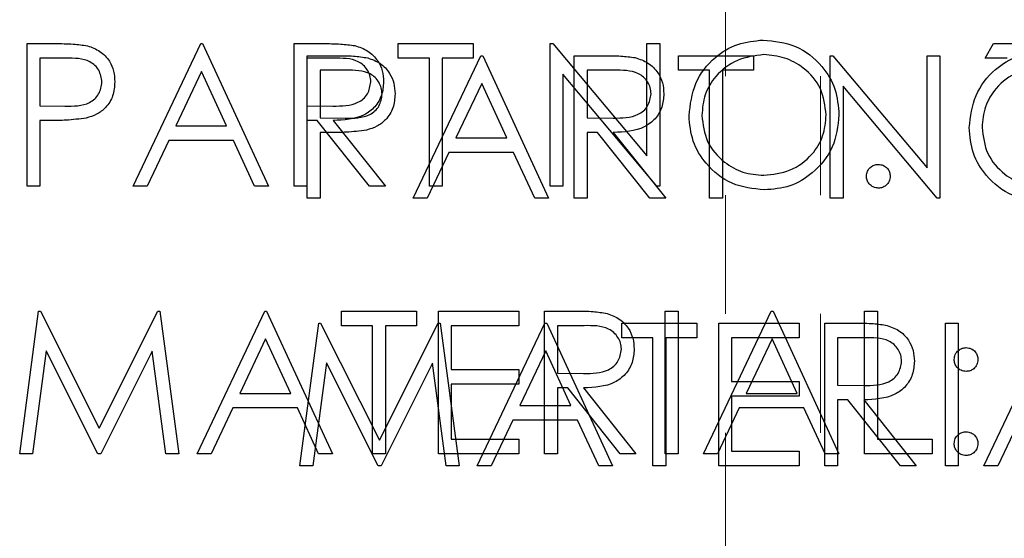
# Model space of a CAD drawing. Header units: inches. Extents: x 1802 to 2468, y -208 to -72.
# Tile 34 of 256: x 1819.436 to 1820.264, y -154.713 to -154.276. Entities that reach past the tile are written whole.
import ezdxf

# ---------------------------------------------------------------- set-up
doc = ezdxf.new("R2010")
doc.units = ezdxf.units.IN
doc.header["$LTSCALE"] = 0.5
doc.header["$MEASUREMENT"] = 0
doc.linetypes.add('HIDDEN', pattern=[0.225, 0.15, -0.075])
doc.layers.add('DSS-M-S', color=53, linetype='Continuous')
doc.layers.add('DST-M-S', color=53, linetype='Continuous')

msp = doc.modelspace()

# ---------------------------------------------------------------- linework, layer by layer
at = {"layer": 'DSS-M-S', "linetype": 'HIDDEN', "lineweight": 18}
for p, q in [((1820.02987, -138.02387), (1820.02987, -155.02387)), ((1820.10987, -155.02387), (1820.10987, -148.52387))]:
    msp.add_line(p, q, dxfattribs=at)
at = {"layer": 'DSS-M-S', "linetype": 'Continuous', "lineweight": 25}
for p, q in [((1819.44226, -154.29646), (1819.4658, -154.29646)), ((1819.44226, -154.41646), (1819.44226, -154.29646)), ((1819.5315, -154.41646), (1819.58842, -154.29646)), ((1819.58842, -154.29646), (1819.58996, -154.29646)), ((1819.58996, -154.29646), (1819.64534, -154.41646)), ((1819.66688, -154.29646), (1819.69089, -154.29646)), ((1819.66688, -154.41646), (1819.66688, -154.29646)), ((1819.75457, -154.30877), (1819.75457, -154.29646)), ((1819.75457, -154.29646), (1819.81765, -154.29646)), ((1819.81765, -154.29646), (1819.81765, -154.30877)), ((1819.88226, -154.29646), (1819.88452, -154.29646)), ((1819.88226, -154.41646), (1819.88226, -154.29646)), ((1819.88452, -154.29646), (1819.9638, -154.39091)), ((1819.9638, -154.29646), (1819.97457, -154.29646)), ((1819.9638, -154.39091), (1819.9638, -154.29646)), ((1819.97457, -154.29646), (1819.97457, -154.41646)), ((1820.24842, -154.30877), (1820.25546, -154.29646)), ((1820.25546, -154.29646), (1820.27765, -154.29646)), ((1819.47498, -154.30877), (1819.45303, -154.30877)), ((1819.45303, -154.30877), (1819.45303, -154.34877)), ((1819.67765, -154.30877), (1819.67765, -154.34877)), ((1819.70015, -154.30877), (1819.67765, -154.30877)), ((1819.78073, -154.30877), (1819.75457, -154.30877)), ((1819.78073, -154.41646), (1819.78073, -154.30877)), ((1819.7915, -154.30877), (1819.7915, -154.41646)), ((1819.81765, -154.30877), (1819.7915, -154.30877)), ((1820.26688, -154.30877), (1820.24842, -154.30877)), ((1819.58907, -154.31985), (1819.56734, -154.36569)), ((1819.61022, -154.36569), (1819.58907, -154.31985)), ((1819.97212, -154.41646), (1819.89303, -154.32223)), ((1819.89303, -154.32223), (1819.89303, -154.41646)), ((1819.45303, -154.34877), (1819.47404, -154.34903)), ((1819.67765, -154.34877), (1819.69962, -154.34894)), ((1819.45303, -154.36108), (1819.45303, -154.41646)), ((1819.46162, -154.36108), (1819.45303, -154.36108)), ((1819.67765, -154.36108), (1819.67765, -154.41646)), ((1819.6864, -154.36108), (1819.67765, -154.36108)), ((1819.73049, -154.41646), (1819.6864, -154.36108)), ((1819.69972, -154.36108), (1819.7438, -154.41646)), ((1819.56734, -154.36569), (1819.61022, -154.36569)), ((1819.5615, -154.378), (1819.54325, -154.41646)), ((1819.61589, -154.378), (1819.5615, -154.378)), ((1819.63363, -154.41646), (1819.61589, -154.378)), ((1819.45303, -154.41646), (1819.44226, -154.41646)), ((1819.54325, -154.41646), (1819.5315, -154.41646)), ((1819.64534, -154.41646), (1819.63363, -154.41646)), ((1819.67765, -154.41646), (1819.66688, -154.41646)), ((1819.7438, -154.41646), (1819.73049, -154.41646)), ((1819.7915, -154.41646), (1819.78073, -154.41646)), ((1819.89303, -154.41646), (1819.88226, -154.41646)), ((1819.97457, -154.41646), (1819.97212, -154.41646)), ((1819.43611, -154.64146), (1819.45195, -154.52146)), ((1819.45195, -154.52146), (1819.45349, -154.52146)), ((1819.45349, -154.52146), (1819.50303, -154.61992)), ((1819.50303, -154.61992), (1819.55246, -154.52146)), ((1819.55246, -154.52146), (1819.55402, -154.52146)), ((1819.55402, -154.52146), (1819.56996, -154.64146)), ((1819.58534, -154.64146), (1819.64226, -154.52146)), ((1819.64226, -154.52146), (1819.6438, -154.52146)), ((1819.6438, -154.52146), (1819.69919, -154.64146)), ((1819.70688, -154.52146), (1819.76996, -154.52146)), ((1819.70688, -154.53377), (1819.70688, -154.52146)), ((1819.76996, -154.52146), (1819.76996, -154.53377)), ((1819.78842, -154.64146), (1819.78842, -154.52146)), ((1819.78842, -154.52146), (1819.85611, -154.52146)), ((1819.85611, -154.52146), (1819.85611, -154.53377)), ((1819.87765, -154.52146), (1819.90166, -154.52146)), ((1819.87765, -154.64146), (1819.87765, -154.52146)), ((1819.97919, -154.52146), (1819.98996, -154.52146)), ((1819.97919, -154.64146), (1819.97919, -154.52146)), ((1819.98996, -154.52146), (1819.98996, -154.64146)), ((1820.0115, -154.64146), (1820.06842, -154.52146)), ((1820.06842, -154.52146), (1820.06996, -154.52146)), ((1820.06996, -154.52146), (1820.12534, -154.64146)), ((1820.14688, -154.52146), (1820.15765, -154.52146)), ((1820.14688, -154.64146), (1820.14688, -154.52146)), ((1820.15765, -154.52146), (1820.15765, -154.62915)), ((1819.73303, -154.53377), (1819.70688, -154.53377)), ((1819.73303, -154.64146), (1819.73303, -154.53377)), ((1819.76996, -154.53377), (1819.7438, -154.53377)), ((1819.7438, -154.53377), (1819.7438, -154.64146)), ((1819.79919, -154.53377), (1819.79919, -154.57069)), ((1819.85611, -154.53377), (1819.79919, -154.53377)), ((1819.88842, -154.53377), (1819.88842, -154.57377)), ((1819.91092, -154.53377), (1819.88842, -154.53377)), ((1819.64291, -154.54485), (1819.62118, -154.59069)), ((1819.66407, -154.59069), (1819.64291, -154.54485)), ((1820.06907, -154.54485), (1820.04734, -154.59069)), ((1820.09022, -154.59069), (1820.06907, -154.54485)), ((1819.45842, -154.55492), (1819.44695, -154.64146)), ((1819.5019, -154.64146), (1819.45842, -154.55492)), ((1819.54765, -154.55511), (1819.50433, -154.64146)), ((1819.55914, -154.64146), (1819.54765, -154.55511)), ((1819.79919, -154.57069), (1819.85611, -154.57069)), ((1819.85611, -154.57069), (1819.85611, -154.583)), ((1819.88842, -154.57377), (1819.91039, -154.57394)), ((1819.85611, -154.583), (1819.79919, -154.583)), ((1819.79919, -154.583), (1819.79919, -154.62915)), ((1819.88842, -154.58608), (1819.88842, -154.64146)), ((1819.89717, -154.58608), (1819.88842, -154.58608)), ((1819.94126, -154.64146), (1819.89717, -154.58608)), ((1819.91049, -154.58608), (1819.95457, -154.64146)), ((1819.62118, -154.59069), (1819.66407, -154.59069)), ((1820.04734, -154.59069), (1820.09022, -154.59069)), ((1819.61534, -154.603), (1819.5971, -154.64146)), ((1819.66974, -154.603), (1819.61534, -154.603)), ((1819.68748, -154.64146), (1819.66974, -154.603)), ((1820.0415, -154.603), (1820.02325, -154.64146)), ((1820.09589, -154.603), (1820.0415, -154.603)), ((1820.11363, -154.64146), (1820.09589, -154.603)), ((1819.79919, -154.62915), (1819.85611, -154.62915)), ((1819.85611, -154.62915), (1819.85611, -154.64146)), ((1820.15765, -154.62915), (1820.2038, -154.62915)), ((1820.2038, -154.62915), (1820.2038, -154.64146)), ((1819.44695, -154.64146), (1819.43611, -154.64146)), ((1819.50433, -154.64146), (1819.5019, -154.64146)), ((1819.56996, -154.64146), (1819.55914, -154.64146)), ((1819.5971, -154.64146), (1819.58534, -154.64146)), ((1819.69919, -154.64146), (1819.68748, -154.64146)), ((1819.7438, -154.64146), (1819.73303, -154.64146)), ((1819.85611, -154.64146), (1819.78842, -154.64146)), ((1819.88842, -154.64146), (1819.87765, -154.64146)), ((1819.95457, -154.64146), (1819.94126, -154.64146)), ((1819.98996, -154.64146), (1819.97919, -154.64146)), ((1820.02325, -154.64146), (1820.0115, -154.64146)), ((1820.12534, -154.64146), (1820.11363, -154.64146)), ((1820.2038, -154.64146), (1820.14688, -154.64146))]:
    msp.add_line(p, q, dxfattribs=at)
for points, knots in [([(1819.4658, -154.29646), (1819.47093, -154.29644), (1819.48008, -154.29641), (1819.48915, -154.2977), (1819.49313, -154.29826)], [0, 0, 0, 0, 0.560314, 1, 1, 1, 1]), ([(1819.69089, -154.29646), (1819.69599, -154.29644), (1819.70509, -154.29641), (1819.71411, -154.29758), (1819.71808, -154.29809)], [0, 0, 0, 0, 0.56024, 1, 1, 1, 1]), ([(1819.99919, -154.35699), (1820.0003, -154.34773), (1820.00251, -154.32922), (1820.01894, -154.30813), (1820.03967, -154.29556), (1820.05422, -154.29411), (1820.0615, -154.29338)], [0, 0, 0, 0, 0.279731, 0.559327, 0.77968, 1, 1, 1, 1]), ([(1820.0615, -154.29338), (1820.0709, -154.29437), (1820.0897, -154.29634), (1820.11073, -154.31337), (1820.12349, -154.33428), (1820.12472, -154.34903), (1820.12534, -154.35641)], [0, 0, 0, 0, 0.279767, 0.559358, 0.779571, 1, 1, 1, 1]), ([(1819.49313, -154.29826), (1819.49678, -154.29958), (1819.50407, -154.30221), (1819.5116, -154.31033), (1819.51558, -154.31955), (1819.51593, -154.32561), (1819.51611, -154.32865)], [0, 0, 0, 0, 0.279705, 0.559381, 0.779509, 1, 1, 1, 1]), ([(1819.71808, -154.29809), (1819.72185, -154.29934), (1819.72937, -154.30184), (1819.7373, -154.30993), (1819.74167, -154.31924), (1819.74207, -154.32545), (1819.74226, -154.32855)], [0, 0, 0, 0, 0.279797, 0.5595, 0.779626, 1, 1, 1, 1]), ([(1819.50534, -154.3287), (1819.5048, -154.32525), (1819.50398, -154.32007), (1819.49956, -154.31466), (1819.49108, -154.30858), (1819.48213, -154.30869), (1819.47498, -154.30877)], [0, 0, 0, 0, 0.248969, 0.374729, 0.500383, 1, 1, 1, 1]), ([(1819.7315, -154.32853), (1819.73137, -154.32677), (1819.73111, -154.32326), (1819.72872, -154.31846), (1819.72534, -154.3144), (1819.71645, -154.30853), (1819.70739, -154.30866), (1819.70015, -154.30877)], [0, 0, 0, 0, 0.125307, 0.250617, 0.375954, 0.501281, 1, 1, 1, 1]), ([(1820.06202, -154.30569), (1820.05445, -154.30667), (1820.0393, -154.30864), (1820.02196, -154.32201), (1820.01159, -154.33901), (1820.0105, -154.35096), (1820.00996, -154.35694)], [0, 0, 0, 0, 0.279627, 0.55935, 0.77963, 1, 1, 1, 1]), ([(1820.11457, -154.35639), (1820.11365, -154.34877), (1820.11181, -154.33353), (1820.09721, -154.31701), (1820.07991, -154.30745), (1820.06799, -154.30628), (1820.06202, -154.30569)], [0, 0, 0, 0, 0.279468, 0.55887, 0.779516, 1, 1, 1, 1]), ([(1819.47404, -154.34903), (1819.48135, -154.34906), (1819.4905, -154.34909), (1819.49936, -154.34309), (1819.50398, -154.33757), (1819.5048, -154.33224), (1819.50534, -154.3287)], [0, 0, 0, 0, 0.499721, 0.62535, 0.751083, 1, 1, 1, 1]), ([(1819.51611, -154.32865), (1819.51583, -154.33261), (1819.51526, -154.34051), (1819.50924, -154.35014), (1819.50107, -154.35635), (1819.49514, -154.35819), (1819.49217, -154.3591)], [0, 0, 0, 0, 0.280099, 0.559324, 0.779458, 1, 1, 1, 1]), ([(1819.69962, -154.34894), (1819.70699, -154.34891), (1819.71622, -154.34888), (1819.72531, -154.34303), (1819.73008, -154.33751), (1819.73093, -154.33211), (1819.7315, -154.32853)], [0, 0, 0, 0, 0.499827, 0.625498, 0.751208, 1, 1, 1, 1]), ([(1819.74226, -154.32855), (1819.74195, -154.33235), (1819.74132, -154.33993), (1819.73539, -154.35001), (1819.72186, -154.3601), (1819.70885, -154.36067), (1819.69972, -154.36108)], [0, 0, 0, 0, 0.18712, 0.373979, 0.560911, 1, 1, 1, 1]), ([(1819.49217, -154.3591), (1819.48649, -154.35982), (1819.47634, -154.3611), (1819.46612, -154.36108), (1819.46162, -154.36108)], [0, 0, 0, 0, 0.559694, 1, 1, 1, 1]), ([(1820.06246, -154.41954), (1820.05316, -154.41851), (1820.03456, -154.41645), (1820.01387, -154.39949), (1820.00112, -154.37889), (1819.99983, -154.36429), (1819.99919, -154.35699)], [0, 0, 0, 0, 0.279663, 0.559354, 0.779636, 1, 1, 1, 1]), ([(1820.00996, -154.35694), (1820.01087, -154.3645), (1820.01271, -154.37963), (1820.02721, -154.39594), (1820.04422, -154.40577), (1820.05609, -154.40674), (1820.06202, -154.40723)], [0, 0, 0, 0, 0.279416, 0.559077, 0.779478, 1, 1, 1, 1]), ([(1820.06202, -154.40723), (1820.06965, -154.40636), (1820.08488, -154.40462), (1820.10254, -154.39148), (1820.11292, -154.37438), (1820.11402, -154.36239), (1820.11457, -154.35639)], [0, 0, 0, 0, 0.27983, 0.559389, 0.779654, 1, 1, 1, 1]), ([(1820.12534, -154.35641), (1820.12429, -154.36572), (1820.12218, -154.38435), (1820.10508, -154.40499), (1820.0844, -154.41767), (1820.06977, -154.41891), (1820.06246, -154.41954)], [0, 0, 0, 0, 0.27963, 0.559343, 0.779597, 1, 1, 1, 1]), ([(1820.14842, -154.408), (1820.14859, -154.40652), (1820.14894, -154.40357), (1820.15166, -154.40031), (1820.15494, -154.3983), (1820.15726, -154.3981), (1820.15842, -154.398)], [0, 0, 0, 0, 0.279576, 0.559284, 0.779552, 1, 1, 1, 1]), ([(1820.15842, -154.398), (1820.1599, -154.39817), (1820.16286, -154.3985), (1820.16609, -154.40125), (1820.16814, -154.40451), (1820.16833, -154.40684), (1820.16842, -154.408)], [0, 0, 0, 0, 0.279602, 0.559212, 0.779475, 1, 1, 1, 1]), ([(1820.15842, -154.418), (1820.15695, -154.41782), (1820.154, -154.41745), (1820.15075, -154.41474), (1820.14874, -154.41147), (1820.14853, -154.40916), (1820.14842, -154.408)], [0, 0, 0, 0, 0.279581, 0.559143, 0.779575, 1, 1, 1, 1]), ([(1820.16842, -154.408), (1820.16824, -154.40947), (1820.1679, -154.41242), (1820.16516, -154.41567), (1820.16189, -154.41769), (1820.15958, -154.41789), (1820.15842, -154.418)], [0, 0, 0, 0, 0.2794691, 0.5593578, 0.7796739, 1, 1, 1, 1]), ([(1819.90166, -154.52146), (1819.90676, -154.52144), (1819.91586, -154.52141), (1819.92488, -154.52258), (1819.92885, -154.52309)], [0, 0, 0, 0, 0.56024, 1, 1, 1, 1]), ([(1819.92885, -154.52309), (1819.93262, -154.52434), (1819.94014, -154.52684), (1819.94807, -154.53493), (1819.95244, -154.54424), (1819.95284, -154.55045), (1819.95303, -154.55355)], [0, 0, 0, 0, 0.279797, 0.5595, 0.779626, 1, 1, 1, 1]), ([(1819.94226, -154.55353), (1819.94213, -154.55177), (1819.94188, -154.54826), (1819.93949, -154.54346), (1819.93611, -154.5394), (1819.92721, -154.53353), (1819.91816, -154.53366), (1819.91092, -154.53377)], [0, 0, 0, 0, 0.125307, 0.250617, 0.375954, 0.501281, 1, 1, 1, 1]), ([(1820.22226, -154.56223), (1820.22245, -154.56076), (1820.22281, -154.55782), (1820.22553, -154.55456), (1820.2288, -154.55255), (1820.23111, -154.55234), (1820.23226, -154.55223)], [0, 0, 0, 0, 0.279585, 0.559454, 0.779697, 1, 1, 1, 1]), ([(1820.23226, -154.55223), (1820.23374, -154.5524), (1820.2367, -154.55273), (1820.23994, -154.55549), (1820.24199, -154.55874), (1820.24217, -154.56107), (1820.24226, -154.56223)], [0, 0, 0, 0, 0.279602, 0.559212, 0.779475, 1, 1, 1, 1]), ([(1819.91039, -154.57394), (1819.91776, -154.57391), (1819.92698, -154.57388), (1819.93608, -154.56803), (1819.94085, -154.56251), (1819.9417, -154.55711), (1819.94226, -154.55353)], [0, 0, 0, 0, 0.499827, 0.625498, 0.751208, 1, 1, 1, 1]), ([(1819.95303, -154.55355), (1819.95272, -154.55735), (1819.95209, -154.56493), (1819.94616, -154.57501), (1819.93263, -154.5851), (1819.91962, -154.58567), (1819.91049, -154.58608)], [0, 0, 0, 0, 0.18712, 0.373979, 0.560911, 1, 1, 1, 1]), ([(1820.23226, -154.57223), (1820.23079, -154.57206), (1820.22784, -154.57171), (1820.22458, -154.56898), (1820.22257, -154.56571), (1820.22237, -154.56339), (1820.22226, -154.56223)], [0, 0, 0, 0, 0.279647, 0.559299, 0.779615, 1, 1, 1, 1]), ([(1820.24226, -154.56223), (1820.2421, -154.56371), (1820.24177, -154.56667), (1820.23902, -154.56991), (1820.23575, -154.57194), (1820.23343, -154.57213), (1820.23226, -154.57223)], [0, 0, 0, 0, 0.279517, 0.559326, 0.779544, 1, 1, 1, 1]), ([(1820.22226, -154.633), (1820.22244, -154.63152), (1820.22279, -154.62857), (1820.22551, -154.62531), (1820.22879, -154.6233), (1820.23111, -154.6231), (1820.23226, -154.623)], [0, 0, 0, 0, 0.2795762, 0.5592837, 0.7795524, 1, 1, 1, 1]), ([(1820.23226, -154.623), (1820.23374, -154.62317), (1820.2367, -154.6235), (1820.23994, -154.62625), (1820.24199, -154.62951), (1820.24217, -154.63184), (1820.24226, -154.633)], [0, 0, 0, 0, 0.2796016, 0.559212, 0.7794752, 1, 1, 1, 1]), ([(1820.23226, -154.643), (1820.23079, -154.64282), (1820.22785, -154.64245), (1820.2246, -154.63974), (1820.22259, -154.63647), (1820.22237, -154.63416), (1820.22226, -154.633)], [0, 0, 0, 0, 0.279581, 0.559143, 0.779575, 1, 1, 1, 1]), ([(1820.24226, -154.633), (1820.24209, -154.63447), (1820.24174, -154.63742), (1820.23901, -154.64067), (1820.23574, -154.64269), (1820.23342, -154.64289), (1820.23226, -154.643)], [0, 0, 0, 0, 0.279469, 0.559358, 0.779674, 1, 1, 1, 1])]:
    msp.add_open_spline(points, degree=3, knots=knots, dxfattribs=at)
at = {"layer": 'DST-M-S', "linetype": 'Continuous', "lineweight": 25}
for p, q in [((1819.67801, -154.30659), (1819.70154, -154.30659)), ((1819.67801, -154.42659), (1819.67801, -154.30659)), ((1819.76724, -154.42659), (1819.82416, -154.30659)), ((1819.82416, -154.30659), (1819.8257, -154.30659)), ((1819.8257, -154.30659), (1819.88108, -154.42659)), ((1819.90262, -154.30659), (1819.92664, -154.30659)), ((1819.90262, -154.42659), (1819.90262, -154.30659)), ((1819.99031, -154.30659), (1820.05339, -154.30659)), ((1819.99031, -154.3189), (1819.99031, -154.30659)), ((1820.05339, -154.30659), (1820.05339, -154.3189)), ((1820.11801, -154.30659), (1820.12027, -154.30659)), ((1820.11801, -154.42659), (1820.11801, -154.30659)), ((1820.12027, -154.30659), (1820.19954, -154.40104)), ((1820.19954, -154.30659), (1820.21031, -154.30659)), ((1820.19954, -154.40104), (1820.19954, -154.30659)), ((1820.21031, -154.30659), (1820.21031, -154.42659)), ((1819.68877, -154.3189), (1819.68877, -154.3589)), ((1819.71072, -154.3189), (1819.68877, -154.3189)), ((1819.91339, -154.3189), (1819.91339, -154.3589)), ((1819.93589, -154.3189), (1819.91339, -154.3189)), ((1820.01647, -154.3189), (1819.99031, -154.3189)), ((1820.01647, -154.42659), (1820.01647, -154.3189)), ((1820.02724, -154.3189), (1820.02724, -154.42659)), ((1820.05339, -154.3189), (1820.02724, -154.3189)), ((1819.82481, -154.32998), (1819.80308, -154.37582)), ((1819.84596, -154.37582), (1819.82481, -154.32998)), ((1820.20786, -154.42659), (1820.12877, -154.33236)), ((1820.12877, -154.33236), (1820.12877, -154.42659)), ((1819.68877, -154.3589), (1819.70978, -154.35916)), ((1819.91339, -154.3589), (1819.93536, -154.35907)), ((1819.68877, -154.37121), (1819.68877, -154.42659)), ((1819.69736, -154.37121), (1819.68877, -154.37121)), ((1819.80308, -154.37582), (1819.84596, -154.37582)), ((1819.91339, -154.37121), (1819.91339, -154.42659)), ((1819.92214, -154.37121), (1819.91339, -154.37121)), ((1819.96623, -154.42659), (1819.92214, -154.37121)), ((1819.93546, -154.37121), (1819.97954, -154.42659)), ((1819.79724, -154.38813), (1819.77899, -154.42659)), ((1819.85164, -154.38813), (1819.79724, -154.38813)), ((1819.86938, -154.42659), (1819.85164, -154.38813)), ((1819.68877, -154.42659), (1819.67801, -154.42659)), ((1819.77899, -154.42659), (1819.76724, -154.42659)), ((1819.88108, -154.42659), (1819.86938, -154.42659)), ((1819.91339, -154.42659), (1819.90262, -154.42659)), ((1819.97954, -154.42659), (1819.96623, -154.42659)), ((1820.02724, -154.42659), (1820.01647, -154.42659)), ((1820.12877, -154.42659), (1820.11801, -154.42659)), ((1820.21031, -154.42659), (1820.20786, -154.42659)), ((1819.67185, -154.65159), (1819.68769, -154.53159)), ((1819.68769, -154.53159), (1819.68923, -154.53159)), ((1819.68923, -154.53159), (1819.73877, -154.63005)), ((1819.73877, -154.63005), (1819.7882, -154.53159)), ((1819.7882, -154.53159), (1819.78976, -154.53159)), ((1819.78976, -154.53159), (1819.8057, -154.65159)), ((1819.82108, -154.65159), (1819.87801, -154.53159)), ((1819.87801, -154.53159), (1819.87954, -154.53159)), ((1819.87954, -154.53159), (1819.93493, -154.65159)), ((1819.94262, -154.53159), (1820.0057, -154.53159)), ((1819.94262, -154.5439), (1819.94262, -154.53159)), ((1820.0057, -154.53159), (1820.0057, -154.5439)), ((1820.02416, -154.53159), (1820.09185, -154.53159)), ((1820.02416, -154.65159), (1820.02416, -154.53159)), ((1820.09185, -154.53159), (1820.09185, -154.5439)), ((1820.11339, -154.53159), (1820.1374, -154.53159)), ((1820.11339, -154.65159), (1820.11339, -154.53159)), ((1820.21493, -154.53159), (1820.2257, -154.53159)), ((1820.21493, -154.65159), (1820.21493, -154.53159)), ((1820.2257, -154.53159), (1820.2257, -154.65159)), ((1820.24724, -154.65159), (1820.30416, -154.53159)), ((1819.96877, -154.5439), (1819.94262, -154.5439)), ((1819.96877, -154.65159), (1819.96877, -154.5439)), ((1819.97954, -154.5439), (1819.97954, -154.65159)), ((1820.0057, -154.5439), (1819.97954, -154.5439)), ((1820.03493, -154.5439), (1820.03493, -154.58082)), ((1820.09185, -154.5439), (1820.03493, -154.5439)), ((1820.12416, -154.5439), (1820.12416, -154.5839)), ((1820.14666, -154.5439), (1820.12416, -154.5439)), ((1819.87865, -154.55498), (1819.85692, -154.60082)), ((1819.89981, -154.60082), (1819.87865, -154.55498)), ((1819.69416, -154.56505), (1819.68269, -154.65159)), ((1819.73765, -154.65159), (1819.69416, -154.56505)), ((1819.78339, -154.56525), (1819.74007, -154.65159)), ((1819.79488, -154.65159), (1819.78339, -154.56525)), ((1820.03493, -154.58082), (1820.09185, -154.58082)), ((1820.09185, -154.58082), (1820.09185, -154.59313)), ((1820.12416, -154.5839), (1820.14613, -154.58407)), ((1820.03493, -154.59313), (1820.03493, -154.63928)), ((1820.09185, -154.59313), (1820.03493, -154.59313)), ((1819.85692, -154.60082), (1819.89981, -154.60082)), ((1820.12416, -154.59621), (1820.12416, -154.65159)), ((1820.13291, -154.59621), (1820.12416, -154.59621)), ((1820.177, -154.65159), (1820.13291, -154.59621)), ((1820.14623, -154.59621), (1820.19031, -154.65159)), ((1819.85108, -154.61313), (1819.83284, -154.65159)), ((1819.90548, -154.61313), (1819.85108, -154.61313)), ((1819.92322, -154.65159), (1819.90548, -154.61313)), ((1820.27724, -154.61313), (1820.25899, -154.65159)), ((1820.03493, -154.63928), (1820.09185, -154.63928)), ((1820.09185, -154.63928), (1820.09185, -154.65159)), ((1819.68269, -154.65159), (1819.67185, -154.65159)), ((1819.74007, -154.65159), (1819.73765, -154.65159)), ((1819.8057, -154.65159), (1819.79488, -154.65159)), ((1819.83284, -154.65159), (1819.82108, -154.65159)), ((1819.93493, -154.65159), (1819.92322, -154.65159)), ((1819.97954, -154.65159), (1819.96877, -154.65159)), ((1820.09185, -154.65159), (1820.02416, -154.65159)), ((1820.12416, -154.65159), (1820.11339, -154.65159)), ((1820.19031, -154.65159), (1820.177, -154.65159)), ((1820.2257, -154.65159), (1820.21493, -154.65159)), ((1820.25899, -154.65159), (1820.24724, -154.65159))]:
    msp.add_line(p, q, dxfattribs=at)
for points, knots in [([(1820.23493, -154.36712), (1820.23604, -154.35786), (1820.23825, -154.33935), (1820.25468, -154.31826), (1820.27541, -154.30569), (1820.28996, -154.30424), (1820.29724, -154.30351)], [0, 0, 0, 0, 0.279731, 0.559327, 0.77968, 1, 1, 1, 1]), ([(1819.70154, -154.30659), (1819.70667, -154.30657), (1819.71583, -154.30655), (1819.72489, -154.30783), (1819.72887, -154.30839)], [0, 0, 0, 0, 0.560314, 1, 1, 1, 1]), ([(1819.72887, -154.30839), (1819.73252, -154.30971), (1819.73981, -154.31234), (1819.74735, -154.32046), (1819.75132, -154.32968), (1819.75167, -154.33574), (1819.75185, -154.33878)], [0, 0, 0, 0, 0.279705, 0.559381, 0.779509, 1, 1, 1, 1]), ([(1819.92664, -154.30659), (1819.93173, -154.30657), (1819.94083, -154.30655), (1819.94986, -154.30771), (1819.95382, -154.30823)], [0, 0, 0, 0, 0.56024, 1, 1, 1, 1]), ([(1819.95382, -154.30823), (1819.95759, -154.30947), (1819.96512, -154.31197), (1819.97304, -154.32006), (1819.97741, -154.32937), (1819.97781, -154.33558), (1819.97801, -154.33868)], [0, 0, 0, 0, 0.279797, 0.5595, 0.779626, 1, 1, 1, 1]), ([(1819.74108, -154.33883), (1819.74054, -154.33538), (1819.73972, -154.3302), (1819.7353, -154.32479), (1819.72683, -154.31871), (1819.71787, -154.31882), (1819.71072, -154.3189)], [0, 0, 0, 0, 0.248969, 0.374729, 0.500383, 1, 1, 1, 1]), ([(1819.96724, -154.33866), (1819.96711, -154.3369), (1819.96685, -154.33339), (1819.96446, -154.32859), (1819.96108, -154.32453), (1819.95219, -154.31866), (1819.94313, -154.31879), (1819.93589, -154.3189)], [0, 0, 0, 0, 0.125307, 0.250617, 0.375954, 0.501281, 1, 1, 1, 1]), ([(1820.29777, -154.31582), (1820.29019, -154.31681), (1820.27504, -154.31877), (1820.2577, -154.33214), (1820.24733, -154.34914), (1820.24624, -154.36109), (1820.2457, -154.36707)], [0, 0, 0, 0, 0.279627, 0.55935, 0.77963, 1, 1, 1, 1]), ([(1819.70978, -154.35916), (1819.7171, -154.35919), (1819.72625, -154.35922), (1819.7351, -154.35322), (1819.73972, -154.3477), (1819.74054, -154.34237), (1819.74108, -154.33883)], [0, 0, 0, 0, 0.499721, 0.62535, 0.751083, 1, 1, 1, 1]), ([(1819.75185, -154.33878), (1819.75157, -154.34274), (1819.751, -154.35064), (1819.74498, -154.36027), (1819.73681, -154.36648), (1819.73088, -154.36832), (1819.72791, -154.36924)], [0, 0, 0, 0, 0.280099, 0.559324, 0.779458, 1, 1, 1, 1]), ([(1819.93536, -154.35907), (1819.94273, -154.35904), (1819.95196, -154.35902), (1819.96105, -154.35316), (1819.96582, -154.34764), (1819.96667, -154.34224), (1819.96724, -154.33866)], [0, 0, 0, 0, 0.499827, 0.625498, 0.751208, 1, 1, 1, 1]), ([(1819.97801, -154.33868), (1819.97769, -154.34248), (1819.97706, -154.35006), (1819.97113, -154.36014), (1819.9576, -154.37023), (1819.94459, -154.3708), (1819.93546, -154.37121)], [0, 0, 0, 0, 0.18712, 0.373979, 0.560911, 1, 1, 1, 1]), ([(1819.72791, -154.36924), (1819.72223, -154.36995), (1819.71208, -154.37123), (1819.70186, -154.37121), (1819.69736, -154.37121)], [0, 0, 0, 0, 0.559694, 1, 1, 1, 1]), ([(1820.2982, -154.42967), (1820.2889, -154.42864), (1820.2703, -154.42658), (1820.24962, -154.40962), (1820.23687, -154.38902), (1820.23557, -154.37442), (1820.23493, -154.36712)], [0, 0, 0, 0, 0.279663, 0.559354, 0.779636, 1, 1, 1, 1]), ([(1820.2457, -154.36707), (1820.24662, -154.37463), (1820.24845, -154.38977), (1820.26296, -154.40607), (1820.27996, -154.4159), (1820.29183, -154.41687), (1820.29777, -154.41736)], [0, 0, 0, 0, 0.279416, 0.559077, 0.779478, 1, 1, 1, 1]), ([(1820.1374, -154.53159), (1820.1425, -154.53157), (1820.1516, -154.53155), (1820.16062, -154.53271), (1820.16459, -154.53323)], [0, 0, 0, 0, 0.56024, 1, 1, 1, 1]), ([(1820.16459, -154.53323), (1820.16836, -154.53447), (1820.17589, -154.53697), (1820.18381, -154.54506), (1820.18818, -154.55437), (1820.18858, -154.56058), (1820.18877, -154.56368)], [0, 0, 0, 0, 0.279797, 0.5595, 0.779626, 1, 1, 1, 1]), ([(1820.17801, -154.56366), (1820.17788, -154.5619), (1820.17762, -154.55839), (1820.17523, -154.55359), (1820.17185, -154.54953), (1820.16296, -154.54366), (1820.1539, -154.54379), (1820.14666, -154.5439)], [0, 0, 0, 0, 0.125307, 0.250617, 0.375954, 0.501281, 1, 1, 1, 1]), ([(1820.14613, -154.58407), (1820.1535, -154.58404), (1820.16273, -154.58402), (1820.17182, -154.57816), (1820.17659, -154.57264), (1820.17744, -154.56724), (1820.17801, -154.56366)], [0, 0, 0, 0, 0.499827, 0.625498, 0.751208, 1, 1, 1, 1]), ([(1820.18877, -154.56368), (1820.18846, -154.56748), (1820.18783, -154.57506), (1820.1819, -154.58514), (1820.16837, -154.59523), (1820.15536, -154.5958), (1820.14623, -154.59621)], [0, 0, 0, 0, 0.18712, 0.373979, 0.560911, 1, 1, 1, 1])]:
    msp.add_open_spline(points, degree=3, knots=knots, dxfattribs=at)

doc.saveas('drawing.dxf')
